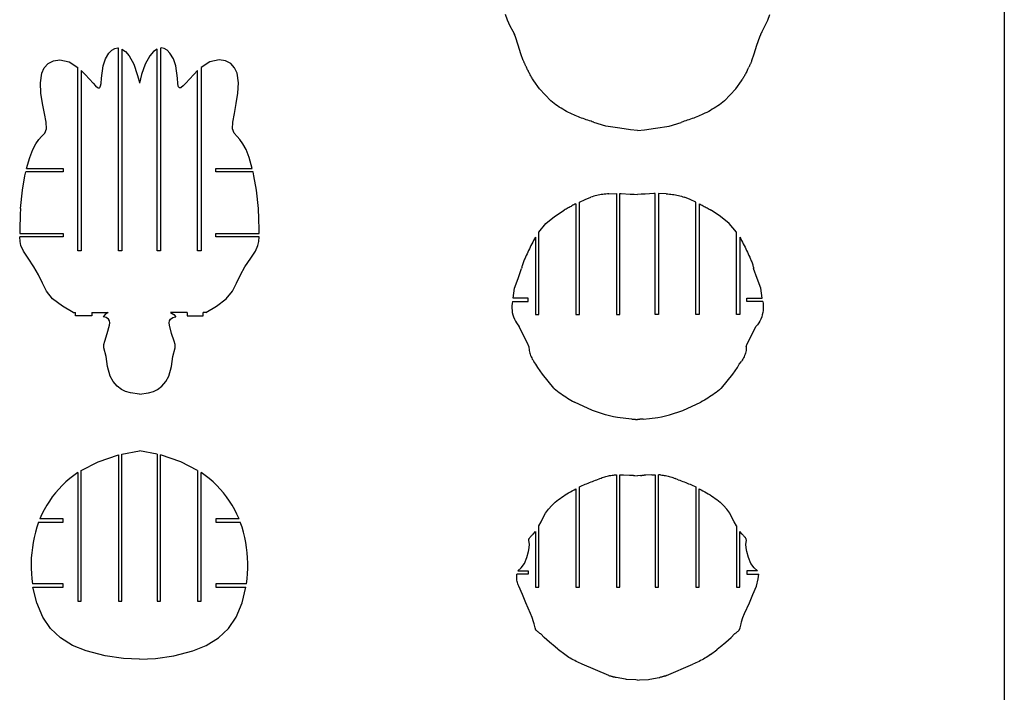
# Model space of a CAD drawing. Extents: x -170 to 170, y -270 to 270.
# Tile 16 of 31: x 61 to 170, y -211 to -136. Entities that reach past the tile are written whole.
import ezdxf

# ---------------------------------------------------------------- set-up
doc = ezdxf.new("R2010")
doc.units = 0
doc.header["$MEASUREMENT"] = 0
doc.layers.get('0').update_dxf_attribs({"linetype": 'CONTINUOUS'})

msp = doc.modelspace()

# ---------------------------------------------------------------- linework, layer by layer
for p, q in [((170.49, 270.1), (170.49, -270.1)), ((115.38, -136.2), (115.17, -135.55)), ((115.7, -136.86), (115.38, -136.2)), ((143.93, -136.86), (144.25, -136.2)), ((144.25, -136.2), (144.47, -135.55)), ((116, -137.45), (115.7, -136.86)), ((116, -137.45), (116.01, -137.48)), ((116.01, -137.48), (116.03, -137.5)), ((116.03, -137.5), (116.04, -137.53)), ((116.04, -137.53), (116.06, -137.56)), ((116.06, -137.56), (116.07, -137.59)), ((116.07, -137.59), (116.08, -137.61)), ((143.55, -137.61), (143.56, -137.59)), ((143.56, -137.59), (143.58, -137.56)), ((143.58, -137.56), (143.59, -137.53)), ((143.59, -137.53), (143.6, -137.5)), ((143.6, -137.5), (143.62, -137.48)), ((143.62, -137.48), (143.63, -137.45)), ((143.63, -137.45), (143.93, -136.86)), ((116.08, -137.61), (116.1, -137.64)), ((116.1, -137.64), (116.11, -137.67)), ((116.11, -137.67), (116.12, -137.69)), ((116.12, -137.69), (116.14, -137.72)), ((116.14, -137.72), (116.15, -137.75)), ((116.15, -137.75), (116.16, -137.77)), ((116.28, -138.02), (116.16, -137.77)), ((116.58, -138.97), (116.28, -138.02)), ((143.05, -138.97), (143.36, -138.02)), ((143.36, -138.02), (143.47, -137.77)), ((143.47, -137.77), (143.48, -137.75)), ((143.48, -137.75), (143.5, -137.72)), ((143.5, -137.72), (143.51, -137.69)), ((143.51, -137.69), (143.52, -137.67)), ((143.52, -137.67), (143.54, -137.64)), ((143.54, -137.64), (143.55, -137.61)), ((71.18, -139.83), (71.49, -139.52)), ((71.49, -139.52), (71.82, -139.32)), ((71.82, -139.32), (72.15, -139.26)), ((72.15, -139.26), (72.23, -139.27)), ((72.23, -161.76), (72.23, -139.27)), ((72.61, -139.38), (73.02, -139.67)), ((72.61, -139.38), (72.61, -161.76)), ((73.02, -139.67), (73.41, -140.12)), ((76.11, -139.67), (75.72, -140.12)), ((76.52, -139.38), (76.11, -139.67)), ((76.52, -161.76), (76.52, -139.38)), ((76.98, -139.26), (76.9, -139.27)), ((76.9, -139.27), (76.9, -161.76)), ((77.31, -139.32), (76.98, -139.26)), ((77.64, -139.52), (77.31, -139.32)), ((77.95, -139.83), (77.64, -139.52)), ((116.87, -139.92), (116.58, -138.97)), ((142.76, -139.92), (143.05, -138.97)), ((64.44, -140.98), (65.03, -140.68)), ((65.03, -140.68), (65.73, -140.58)), ((65.73, -140.58), (66.76, -140.8)), ((66.76, -140.8), (67.73, -141.43)), ((70.54, -141.24), (70.79, -140.47)), ((70.79, -140.47), (71.18, -139.83)), ((73.41, -140.12), (73.94, -141.05)), ((75.72, -140.12), (75.2, -141.05)), ((78.34, -140.47), (77.95, -139.83)), ((78.59, -141.24), (78.34, -140.47)), ((82.37, -140.8), (81.4, -141.43)), ((83.4, -140.58), (82.37, -140.8)), ((84.1, -140.68), (83.4, -140.58)), ((84.7, -140.98), (84.1, -140.68)), ((117.14, -140.65), (116.87, -139.92)), ((117.17, -140.71), (117.14, -140.65)), ((117.2, -140.77), (117.17, -140.71)), ((117.22, -140.83), (117.2, -140.77)), ((117.25, -140.9), (117.22, -140.83)), ((142.41, -140.83), (142.38, -140.9)), ((142.44, -140.77), (142.41, -140.83)), ((142.46, -140.71), (142.44, -140.77)), ((142.49, -140.65), (142.46, -140.71)), ((142.49, -140.65), (142.76, -139.92)), ((63.74, -142.06), (64.01, -141.45)), ((64.01, -141.45), (64.44, -140.98)), ((67.73, -161.76), (67.73, -141.43)), ((68.11, -141.76), (68.55, -142.21)), ((68.11, -141.76), (68.11, -161.76)), ((70.37, -142.61), (70.54, -141.24)), ((73.94, -141.05), (74.33, -142.19)), ((75.2, -141.05), (74.8, -142.19)), ((78.77, -142.61), (78.59, -141.24)), ((81.02, -141.76), (80.59, -142.21)), ((81.02, -161.76), (81.02, -141.76)), ((81.4, -141.43), (81.4, -161.76)), ((85.12, -141.45), (84.7, -140.98)), ((85.39, -142.06), (85.12, -141.45)), ((117.28, -140.96), (117.25, -140.9)), ((117.3, -141.02), (117.28, -140.96)), ((117.33, -141.08), (117.3, -141.02)), ((117.36, -141.14), (117.33, -141.08)), ((117.39, -141.2), (117.36, -141.14)), ((117.42, -141.27), (117.39, -141.2)), ((117.45, -141.33), (117.42, -141.27)), ((117.48, -141.39), (117.45, -141.33)), ((117.62, -141.69), (117.48, -141.39)), ((117.67, -141.78), (117.62, -141.69)), ((117.71, -141.88), (117.67, -141.78)), ((117.76, -141.97), (117.71, -141.88)), ((141.92, -141.88), (141.87, -141.97)), ((141.97, -141.78), (141.92, -141.88)), ((142.01, -141.69), (141.97, -141.78)), ((142.01, -141.69), (142.15, -141.39)), ((142.18, -141.33), (142.15, -141.39)), ((142.21, -141.27), (142.18, -141.33)), ((142.24, -141.2), (142.21, -141.27)), ((142.27, -141.14), (142.24, -141.2)), ((142.3, -141.08), (142.27, -141.14)), ((142.33, -141.02), (142.3, -141.08)), ((142.36, -140.96), (142.33, -141.02)), ((142.38, -140.9), (142.36, -140.96)), ((63.58, -143.12), (63.74, -142.06)), ((68.55, -142.21), (69.02, -142.72)), ((69.02, -142.72), (69.43, -143.18)), ((70.31, -143.22), (70.37, -142.61)), ((74.33, -142.19), (74.46, -142.7)), ((74.46, -142.7), (74.57, -143.16)), ((74.68, -142.7), (74.57, -143.16)), ((74.8, -142.19), (74.68, -142.7)), ((78.82, -143.22), (78.77, -142.61)), ((80.12, -142.72), (79.71, -143.18)), ((80.59, -142.21), (80.12, -142.72)), ((85.55, -143.12), (85.39, -142.06)), ((117.81, -142.06), (117.76, -141.97)), ((117.86, -142.16), (117.81, -142.06)), ((117.91, -142.25), (117.86, -142.16)), ((117.96, -142.34), (117.91, -142.25)), ((118.01, -142.43), (117.96, -142.34)), ((118.06, -142.52), (118.01, -142.43)), ((118.12, -142.61), (118.06, -142.52)), ((118.17, -142.7), (118.12, -142.61)), ((118.22, -142.79), (118.17, -142.7)), ((118.3, -142.91), (118.22, -142.79)), ((118.93, -143.81), (118.3, -142.91)), ((140.7, -143.81), (141.33, -142.91)), ((141.33, -142.91), (141.41, -142.79)), ((141.46, -142.7), (141.41, -142.79)), ((141.52, -142.61), (141.46, -142.7)), ((141.57, -142.52), (141.52, -142.61)), ((141.62, -142.43), (141.57, -142.52)), ((141.67, -142.34), (141.62, -142.43)), ((141.72, -142.25), (141.67, -142.34)), ((141.77, -142.16), (141.72, -142.25)), ((141.82, -142.06), (141.77, -142.16)), ((141.87, -141.97), (141.82, -142.06)), ((63.64, -144.27), (63.58, -143.12)), ((69.43, -143.18), (69.7, -143.46)), ((69.7, -143.46), (69.92, -143.64)), ((69.92, -143.64), (69.99, -143.67)), ((69.99, -143.67), (70.06, -143.69)), ((70.06, -143.69), (70.12, -143.69)), ((70.12, -143.69), (70.16, -143.66)), ((70.16, -143.66), (70.22, -143.59)), ((70.22, -143.59), (70.26, -143.47)), ((70.26, -143.47), (70.31, -143.22)), ((78.87, -143.47), (78.82, -143.22)), ((78.91, -143.59), (78.87, -143.47)), ((78.97, -143.66), (78.91, -143.59)), ((79.02, -143.69), (78.97, -143.66)), ((79.07, -143.69), (79.02, -143.69)), ((79.14, -143.67), (79.07, -143.69)), ((79.21, -143.64), (79.14, -143.67)), ((79.43, -143.46), (79.21, -143.64)), ((79.71, -143.18), (79.43, -143.46)), ((85.49, -144.27), (85.55, -143.12)), ((120.18, -145.14), (118.93, -143.81)), ((139.45, -145.14), (140.7, -143.81)), ((63.82, -145.43), (63.64, -144.27)), ((85.31, -145.43), (85.49, -144.27)), ((120.37, -145.29), (120.18, -145.14)), ((139.45, -145.14), (139.27, -145.29)), ((64.04, -146.53), (63.82, -145.43)), ((85.09, -146.53), (85.31, -145.43)), ((120.55, -145.43), (120.37, -145.29)), ((120.74, -145.56), (120.55, -145.43)), ((120.94, -145.7), (120.74, -145.56)), ((121.13, -145.82), (120.94, -145.7)), ((121.33, -145.95), (121.13, -145.82)), ((121.53, -146.07), (121.33, -145.95)), ((121.73, -146.19), (121.53, -146.07)), ((121.94, -146.3), (121.73, -146.19)), ((122.14, -146.41), (121.94, -146.3)), ((137.7, -146.3), (137.49, -146.41)), ((137.9, -146.19), (137.7, -146.3)), ((138.1, -146.07), (137.9, -146.19)), ((138.31, -145.95), (138.1, -146.07)), ((138.5, -145.82), (138.31, -145.95)), ((138.7, -145.7), (138.5, -145.82)), ((138.89, -145.56), (138.7, -145.7)), ((139.08, -145.43), (138.89, -145.56)), ((139.27, -145.29), (139.08, -145.43)), ((64.21, -147.48), (64.04, -146.53)), ((84.92, -147.48), (85.09, -146.53)), ((122.35, -146.51), (122.14, -146.41)), ((122.56, -146.61), (122.35, -146.51)), ((122.73, -146.69), (122.56, -146.61)), ((122.91, -146.76), (122.73, -146.69)), ((123.08, -146.83), (122.91, -146.76)), ((123.25, -146.9), (123.08, -146.83)), ((123.42, -146.97), (123.25, -146.9)), ((123.6, -147.04), (123.42, -146.97)), ((123.77, -147.1), (123.6, -147.04)), ((123.95, -147.16), (123.77, -147.1)), ((124.12, -147.23), (123.95, -147.16)), ((124.3, -147.29), (124.12, -147.23)), ((124.48, -147.34), (124.3, -147.29)), ((124.65, -147.4), (124.48, -147.34)), ((124.79, -147.45), (124.65, -147.4)), ((134.98, -147.4), (134.84, -147.45)), ((135.16, -147.34), (134.98, -147.4)), ((135.33, -147.29), (135.16, -147.34)), ((135.51, -147.23), (135.33, -147.29)), ((135.69, -147.16), (135.51, -147.23)), ((135.86, -147.1), (135.69, -147.16)), ((136.04, -147.04), (135.86, -147.1)), ((136.21, -146.97), (136.04, -147.04)), ((136.38, -146.9), (136.21, -146.97)), ((136.56, -146.83), (136.38, -146.9)), ((136.73, -146.76), (136.56, -146.83)), ((136.9, -146.69), (136.73, -146.76)), ((137.07, -146.61), (136.9, -146.69)), ((137.28, -146.51), (137.07, -146.61)), ((137.49, -146.41), (137.28, -146.51)), ((64.07, -148.7), (64.24, -148.22)), ((64.24, -148.22), (64.21, -147.48)), ((84.89, -148.22), (84.92, -147.48)), ((85.06, -148.7), (84.89, -148.22)), ((124.95, -147.51), (124.79, -147.45)), ((124.95, -147.51), (124.98, -147.52)), ((126.31, -147.92), (124.98, -147.52)), ((127.83, -148.17), (126.31, -147.92)), ((129.03, -148.35), (127.83, -148.17)), ((129.82, -148.42), (129.03, -148.35)), ((129.82, -148.42), (130.6, -148.35)), ((130.6, -148.35), (131.81, -148.17)), ((131.81, -148.17), (133.32, -147.92)), ((133.32, -147.92), (134.65, -147.52)), ((134.73, -147.49), (134.65, -147.52)), ((134.84, -147.45), (134.73, -147.49)), ((63.09, -149.88), (63.42, -149.43)), ((63.42, -149.43), (63.71, -149.1)), ((63.71, -149.1), (64.07, -148.7)), ((85.42, -149.1), (85.06, -148.7)), ((85.71, -149.43), (85.42, -149.1)), ((86.04, -149.88), (85.71, -149.43)), ((62.39, -151.42), (62.74, -150.52)), ((62.74, -150.52), (63.09, -149.88)), ((86.39, -150.52), (86.04, -149.88)), ((86.74, -151.42), (86.39, -150.52)), ((62.05, -152.62), (62.39, -151.42)), ((87.08, -152.62), (86.74, -151.42)), ((62.05, -152.62), (66.11, -152.62)), ((66.11, -152.62), (66.11, -153)), ((83.02, -153), (83.02, -152.62)), ((83.02, -152.62), (87.08, -152.62)), ((61.58, -155.04), (61.87, -153.46)), ((61.87, -153.46), (61.96, -153)), ((66.11, -153), (61.96, -153)), ((87.17, -153), (83.02, -153)), ((87.26, -153.46), (87.17, -153)), ((87.55, -155.04), (87.26, -153.46)), ((61.37, -157.07), (61.58, -155.04)), ((87.76, -157.07), (87.55, -155.04)), ((123.36, -156.35), (124, -156.06)), ((124, -156.06), (124.63, -155.81)), ((124.79, -155.76), (124.63, -155.81)), ((124.95, -155.71), (124.79, -155.76)), ((125.12, -155.67), (124.95, -155.71)), ((125.28, -155.63), (125.12, -155.67)), ((125.45, -155.59), (125.28, -155.63)), ((125.62, -155.56), (125.45, -155.59)), ((125.78, -155.53), (125.62, -155.56)), ((125.95, -155.51), (125.78, -155.53)), ((126.12, -155.49), (125.95, -155.51)), ((126.29, -155.47), (126.12, -155.49)), ((126.46, -155.45), (126.29, -155.47)), ((126.63, -155.44), (126.46, -155.45)), ((126.63, -155.44), (127.48, -155.42)), ((127.48, -155.42), (127.48, -168.81)), ((127.86, -155.41), (128, -155.41)), ((127.86, -168.81), (127.86, -155.41)), ((128, -155.41), (129, -155.47)), ((129, -155.47), (129.42, -155.47)), ((129.42, -155.47), (129.82, -155.5)), ((130.22, -155.47), (129.82, -155.5)), ((130.64, -155.47), (130.22, -155.47)), ((131.63, -155.41), (130.64, -155.47)), ((131.77, -155.41), (131.63, -155.41)), ((131.77, -168.81), (131.77, -155.41)), ((133, -155.44), (132.15, -155.42)), ((132.15, -155.42), (132.15, -168.81)), ((133, -155.44), (133.17, -155.45)), ((133.17, -155.45), (133.34, -155.47)), ((133.34, -155.47), (133.51, -155.49)), ((133.51, -155.49), (133.68, -155.51)), ((133.68, -155.51), (133.85, -155.53)), ((133.85, -155.53), (134.02, -155.56)), ((134.02, -155.56), (134.18, -155.59)), ((134.18, -155.59), (134.35, -155.63)), ((134.35, -155.63), (134.51, -155.67)), ((134.51, -155.67), (134.68, -155.71)), ((134.68, -155.71), (134.84, -155.76)), ((134.84, -155.76), (135.01, -155.81)), ((135.63, -156.06), (135.01, -155.81)), ((136.27, -156.35), (135.63, -156.06)), ((61.37, -157.07), (61.36, -157.3)), ((87.77, -157.3), (87.76, -157.07)), ((120.61, -157.95), (121.67, -157.25)), ((121.78, -157.19), (121.67, -157.25)), ((121.89, -157.13), (121.78, -157.19)), ((122, -157.07), (121.89, -157.13)), ((122.1, -157.01), (122, -157.07)), ((122.21, -156.95), (122.1, -157.01)), ((122.32, -156.89), (122.21, -156.95)), ((122.43, -156.83), (122.32, -156.89)), ((122.54, -156.77), (122.43, -156.83)), ((122.65, -156.71), (122.54, -156.77)), ((122.76, -156.66), (122.65, -156.71)), ((122.87, -156.6), (122.76, -156.66)), ((122.98, -156.54), (122.87, -156.6)), ((122.98, -156.54), (122.98, -168.81)), ((123.36, -168.81), (123.36, -156.35)), ((136.27, -168.81), (136.27, -156.35)), ((136.65, -156.54), (136.76, -156.6)), ((136.65, -156.54), (136.65, -168.81)), ((136.76, -156.6), (136.87, -156.66)), ((136.87, -156.66), (136.98, -156.71)), ((136.98, -156.71), (137.09, -156.77)), ((137.09, -156.77), (137.2, -156.83)), ((137.2, -156.83), (137.31, -156.89)), ((137.31, -156.89), (137.42, -156.95)), ((137.42, -156.95), (137.53, -157.01)), ((137.53, -157.01), (137.64, -157.07)), ((137.64, -157.07), (137.75, -157.13)), ((137.75, -157.13), (137.86, -157.19)), ((137.86, -157.19), (137.96, -157.25)), ((139.02, -157.95), (137.96, -157.25)), ((61.33, -157.99), (61.32, -158.22)), ((61.32, -158.22), (61.32, -158.45)), ((61.34, -157.76), (61.33, -157.99)), ((61.35, -157.53), (61.34, -157.76)), ((61.36, -157.3), (61.35, -157.53)), ((87.78, -157.53), (87.77, -157.3)), ((87.79, -157.76), (87.78, -157.53)), ((87.8, -157.99), (87.79, -157.76)), ((87.81, -158.22), (87.8, -157.99)), ((87.82, -158.45), (87.81, -158.22)), ((119.65, -158.73), (120.61, -157.95)), ((139.98, -158.73), (139.02, -157.95)), ((61.3, -159.14), (61.29, -159.37)), ((61.29, -159.37), (61.29, -159.6)), ((61.31, -158.68), (61.3, -158.91)), ((61.3, -158.91), (61.3, -159.14)), ((61.32, -158.45), (61.31, -158.68)), ((87.82, -158.68), (87.82, -158.45)), ((87.83, -158.91), (87.82, -158.68)), ((87.84, -159.14), (87.83, -158.91)), ((87.84, -159.37), (87.84, -159.14)), ((87.85, -159.6), (87.84, -159.37)), ((118.86, -159.69), (119.65, -158.73)), ((140.77, -159.69), (139.98, -158.73)), ((61.29, -159.6), (61.28, -159.83)), ((61.28, -159.83), (66.11, -159.83)), ((66.11, -160.2), (61.29, -160.2)), ((61.33, -160.74), (61.29, -160.2)), ((66.11, -159.83), (66.11, -160.2)), ((83.02, -160.2), (83.02, -159.83)), ((83.02, -159.83), (87.85, -159.83)), ((87.84, -160.2), (83.02, -160.2)), ((87.8, -160.74), (87.84, -160.2)), ((87.85, -159.83), (87.85, -159.6)), ((118.38, -160.44), (118.28, -160.62)), ((118.48, -160.26), (118.38, -160.44)), ((118.48, -160.26), (118.48, -168.81)), ((118.86, -168.81), (118.86, -159.69)), ((140.77, -168.81), (140.77, -159.69)), ((141.15, -160.26), (141.25, -160.44)), ((141.15, -160.26), (141.15, -168.81)), ((141.25, -160.44), (141.35, -160.62)), ((61.42, -161.17), (61.33, -160.74)), ((61.71, -161.8), (61.42, -161.17)), ((87.42, -161.8), (87.71, -161.17)), ((87.71, -161.17), (87.8, -160.74)), ((117.81, -161.54), (117.72, -161.73)), ((117.9, -161.36), (117.81, -161.54)), ((117.99, -161.17), (117.9, -161.36)), ((118.09, -160.99), (117.99, -161.17)), ((118.18, -160.81), (118.09, -160.99)), ((118.28, -160.62), (118.18, -160.81)), ((141.35, -160.62), (141.45, -160.81)), ((141.45, -160.81), (141.54, -160.99)), ((141.54, -160.99), (141.64, -161.17)), ((141.64, -161.17), (141.73, -161.36)), ((141.73, -161.36), (141.82, -161.54)), ((141.82, -161.54), (141.91, -161.73)), ((62.22, -162.57), (61.71, -161.8)), ((62.86, -163.55), (62.22, -162.57)), ((68.11, -161.76), (67.73, -161.76)), ((72.61, -161.76), (72.23, -161.76)), ((76.9, -161.76), (76.52, -161.76)), ((81.4, -161.76), (81.02, -161.76)), ((86.27, -163.55), (86.92, -162.57)), ((86.92, -162.57), (87.42, -161.8)), ((117.28, -162.68), (117.24, -162.78)), ((117.33, -162.58), (117.28, -162.68)), ((117.38, -162.48), (117.33, -162.58)), ((117.46, -162.29), (117.38, -162.48)), ((117.55, -162.1), (117.46, -162.29)), ((117.63, -161.91), (117.55, -162.1)), ((117.72, -161.73), (117.63, -161.91)), ((141.91, -161.73), (142, -161.91)), ((142, -161.91), (142.09, -162.1)), ((142.09, -162.1), (142.17, -162.29)), ((142.17, -162.29), (142.25, -162.48)), ((142.25, -162.48), (142.3, -162.58)), ((142.3, -162.58), (142.35, -162.68)), ((142.35, -162.68), (142.39, -162.78)), ((63.37, -164.44), (62.86, -163.55)), ((85.76, -164.44), (86.27, -163.55)), ((116.57, -164.82), (116.94, -163.74)), ((116.97, -163.63), (116.94, -163.74)), ((116.99, -163.52), (116.97, -163.63)), ((117.02, -163.41), (116.99, -163.52)), ((117.05, -163.31), (117.02, -163.41)), ((117.09, -163.2), (117.05, -163.31)), ((117.12, -163.09), (117.09, -163.2)), ((117.16, -162.99), (117.12, -163.09)), ((117.2, -162.89), (117.16, -162.99)), ((117.24, -162.78), (117.2, -162.89)), ((142.39, -162.78), (142.43, -162.89)), ((142.43, -162.89), (142.47, -162.99)), ((142.47, -162.99), (142.51, -163.09)), ((142.51, -163.09), (142.55, -163.2)), ((142.55, -163.2), (142.58, -163.31)), ((142.58, -163.31), (142.61, -163.41)), ((142.61, -163.41), (142.64, -163.52)), ((142.64, -163.52), (142.67, -163.63)), ((142.67, -163.63), (142.69, -163.74)), ((143.06, -164.82), (142.69, -163.74)), ((63.8, -165.36), (63.37, -164.44)), ((85.33, -165.36), (85.76, -164.44)), ((116.16, -165.89), (116.57, -164.82)), ((143.47, -165.89), (143.06, -164.82)), ((64.24, -166.24), (63.8, -165.36)), ((84.9, -166.24), (85.33, -165.36)), ((116, -167), (116.16, -165.89)), ((143.63, -167), (143.47, -165.89)), ((64.93, -167.08), (64.24, -166.24)), ((66.03, -167.91), (64.93, -167.08)), ((83.1, -167.91), (84.2, -167.08)), ((84.2, -167.08), (84.9, -166.24)), ((117.69, -167), (116, -167)), ((117.69, -167.37), (117.69, -167)), ((141.95, -167), (143.63, -167)), ((141.95, -167.37), (141.95, -167)), ((67.2, -168.62), (66.03, -167.91)), ((81.93, -168.62), (83.1, -167.91)), ((115.88, -167.87), (115.87, -168.12)), ((115.87, -168.12), (115.89, -168.37)), ((115.9, -167.62), (115.88, -167.87)), ((115.95, -167.37), (115.9, -167.62)), ((115.95, -167.37), (117.69, -167.37)), ((143.69, -167.37), (141.95, -167.37)), ((143.69, -167.37), (143.73, -167.62)), ((143.73, -167.62), (143.75, -167.87)), ((143.76, -168.12), (143.74, -168.37)), ((143.75, -167.87), (143.76, -168.12)), ((67.2, -168.62), (67.49, -168.62)), ((67.49, -168.99), (67.49, -168.62)), ((69.28, -168.99), (67.49, -168.99)), ((69.28, -168.62), (69.28, -168.99)), ((69.28, -168.62), (71.11, -168.62)), ((70.75, -168.83), (70.53, -169.07)), ((70.88, -169.16), (70.53, -169.07)), ((71.11, -168.62), (70.75, -168.83)), ((71.13, -169.34), (70.88, -169.16)), ((78, -169.34), (78.25, -169.16)), ((78.02, -168.62), (78.38, -168.83)), ((79.85, -168.62), (78.02, -168.62)), ((78.25, -169.16), (78.6, -169.07)), ((78.38, -168.83), (78.6, -169.07)), ((79.85, -168.62), (79.85, -168.99)), ((79.85, -168.99), (81.65, -168.99)), ((81.65, -168.99), (81.65, -168.62)), ((81.93, -168.62), (81.65, -168.62)), ((115.89, -168.37), (115.92, -168.61)), ((115.92, -168.61), (115.98, -168.86)), ((115.98, -168.86), (116.05, -169.1)), ((116.05, -169.1), (116.15, -169.33)), ((118.48, -168.81), (118.86, -168.81)), ((122.98, -168.81), (123.36, -168.81)), ((127.48, -168.81), (127.86, -168.81)), ((132.15, -168.81), (131.77, -168.81)), ((136.65, -168.81), (136.27, -168.81)), ((141.15, -168.81), (140.77, -168.81)), ((143.58, -169.1), (143.49, -169.33)), ((143.65, -168.86), (143.58, -169.1)), ((143.71, -168.61), (143.65, -168.86)), ((143.74, -168.37), (143.71, -168.61)), ((71, -170.95), (71.25, -170.02)), ((71.23, -169.52), (71.13, -169.34)), ((71.27, -169.75), (71.23, -169.52)), ((71.25, -170.02), (71.27, -169.75)), ((77.87, -169.75), (77.9, -169.52)), ((77.88, -170.02), (77.87, -169.75)), ((78.13, -170.95), (77.88, -170.02)), ((77.9, -169.52), (78, -169.34)), ((116.15, -169.33), (116.26, -169.55)), ((116.26, -169.55), (116.38, -169.76)), ((116.38, -169.76), (116.53, -169.97)), ((116.53, -169.97), (116.69, -170.16)), ((117.69, -172.18), (116.69, -170.16)), ((141.95, -172.18), (142.94, -170.16)), ((143.1, -169.97), (142.94, -170.16)), ((143.25, -169.76), (143.1, -169.97)), ((143.38, -169.55), (143.25, -169.76)), ((143.49, -169.33), (143.38, -169.55)), ((70.72, -171.77), (71, -170.95)), ((78.41, -171.77), (78.13, -170.95)), ((70.6, -172.37), (70.62, -172.16)), ((70.63, -172.53), (70.6, -172.37)), ((70.62, -172.16), (70.72, -171.77)), ((70.86, -173.49), (70.63, -172.53)), ((78.28, -173.49), (78.51, -172.53)), ((78.51, -172.16), (78.41, -171.77)), ((78.53, -172.37), (78.51, -172.16)), ((78.51, -172.53), (78.53, -172.37)), ((117.73, -172.27), (117.69, -172.18)), ((117.77, -172.37), (117.73, -172.27)), ((117.77, -172.37), (117.77, -172.52)), ((117.77, -172.52), (117.78, -172.66)), ((141.86, -172.52), (141.85, -172.66)), ((141.87, -172.37), (141.86, -172.52)), ((141.87, -172.37), (141.9, -172.27)), ((141.9, -172.27), (141.95, -172.18)), ((71.02, -174.59), (70.86, -173.49)), ((78.11, -174.59), (78.28, -173.49)), ((117.78, -172.66), (117.8, -172.81)), ((117.8, -172.81), (117.82, -172.95)), ((117.82, -172.95), (117.86, -173.1)), ((117.86, -173.1), (117.9, -173.24)), ((117.9, -173.24), (117.95, -173.38)), ((117.95, -173.38), (118, -173.51)), ((118, -173.51), (118.07, -173.64)), ((141.63, -173.51), (141.56, -173.64)), ((141.69, -173.38), (141.63, -173.51)), ((141.74, -173.24), (141.69, -173.38)), ((141.78, -173.1), (141.74, -173.24)), ((141.81, -172.95), (141.78, -173.1)), ((141.84, -172.81), (141.81, -172.95)), ((141.85, -172.66), (141.84, -172.81)), ((71.32, -175.67), (71.02, -174.59)), ((77.82, -175.67), (78.11, -174.59)), ((118.07, -173.64), (118.14, -173.77)), ((118.14, -173.77), (118.22, -173.9)), ((118.22, -173.9), (118.31, -174.02)), ((118.54, -174.35), (118.31, -174.02)), ((118.74, -174.7), (118.54, -174.35)), ((119.26, -175.46), (118.74, -174.7)), ((140.37, -175.46), (140.89, -174.7)), ((140.89, -174.7), (141.09, -174.35)), ((141.09, -174.35), (141.33, -174.02)), ((141.41, -173.9), (141.33, -174.02)), ((141.49, -173.77), (141.41, -173.9)), ((141.56, -173.64), (141.49, -173.77)), ((71.66, -176.27), (71.32, -175.67)), ((77.48, -176.27), (77.82, -175.67)), ((120.52, -177), (119.26, -175.46)), ((139.12, -177), (140.37, -175.46)), ((72.11, -176.76), (71.66, -176.27)), ((72.57, -177.13), (72.11, -176.76)), ((76.56, -177.13), (77.03, -176.76)), ((77.03, -176.76), (77.48, -176.27)), ((73.01, -177.36), (72.57, -177.13)), ((73.56, -177.51), (73.01, -177.36)), ((74.57, -177.67), (73.56, -177.51)), ((74.57, -177.67), (75.57, -177.51)), ((75.57, -177.51), (76.13, -177.36)), ((76.13, -177.36), (76.56, -177.13)), ((120.57, -177.05), (120.52, -177)), ((120.57, -177.05), (120.75, -177.19)), ((120.75, -177.19), (120.92, -177.33)), ((120.92, -177.33), (121.1, -177.46)), ((121.1, -177.46), (121.29, -177.59)), ((121.29, -177.59), (121.47, -177.72)), ((121.47, -177.72), (121.66, -177.85)), ((121.66, -177.85), (121.84, -177.97)), ((121.84, -177.97), (122.03, -178.09)), ((137.79, -177.97), (137.6, -178.09)), ((137.98, -177.85), (137.79, -177.97)), ((138.16, -177.72), (137.98, -177.85)), ((138.35, -177.59), (138.16, -177.72)), ((138.53, -177.46), (138.35, -177.59)), ((138.71, -177.33), (138.53, -177.46)), ((138.89, -177.19), (138.71, -177.33)), ((139.06, -177.05), (138.89, -177.19)), ((139.06, -177.05), (139.12, -177)), ((122.03, -178.09), (122.22, -178.2)), ((122.22, -178.2), (122.42, -178.32)), ((122.42, -178.32), (122.61, -178.43)), ((122.61, -178.43), (122.81, -178.54)), ((124.81, -179.47), (122.81, -178.54)), ((134.82, -179.47), (136.83, -178.54)), ((137.02, -178.43), (136.83, -178.54)), ((137.22, -178.32), (137.02, -178.43)), ((137.41, -178.2), (137.22, -178.32)), ((137.6, -178.09), (137.41, -178.2)), ((126.27, -179.96), (124.81, -179.47)), ((127.15, -180.17), (126.27, -179.96)), ((127.58, -180.26), (127.15, -180.17)), ((132.05, -180.26), (132.48, -180.17)), ((132.48, -180.17), (133.37, -179.96)), ((133.37, -179.96), (134.82, -179.47)), ((128.5, -180.37), (127.58, -180.26)), ((129.18, -180.42), (128.5, -180.37)), ((129.18, -180.42), (129.23, -180.42)), ((129.23, -180.42), (129.29, -180.43)), ((129.29, -180.43), (129.34, -180.43)), ((129.34, -180.43), (129.39, -180.44)), ((129.39, -180.44), (129.44, -180.44)), ((129.44, -180.44), (129.5, -180.45)), ((129.5, -180.45), (129.55, -180.45)), ((129.55, -180.45), (129.6, -180.46)), ((129.6, -180.46), (129.66, -180.46)), ((129.66, -180.46), (129.71, -180.47)), ((129.71, -180.47), (129.76, -180.47)), ((129.76, -180.47), (129.82, -180.48)), ((129.87, -180.47), (129.82, -180.48)), ((129.92, -180.47), (129.87, -180.47)), ((129.98, -180.46), (129.92, -180.47)), ((130.03, -180.46), (129.98, -180.46)), ((130.08, -180.45), (130.03, -180.46)), ((130.14, -180.45), (130.08, -180.45)), ((130.19, -180.44), (130.14, -180.45)), ((130.24, -180.44), (130.19, -180.44)), ((130.29, -180.43), (130.24, -180.44)), ((130.35, -180.43), (130.29, -180.43)), ((130.4, -180.42), (130.35, -180.43)), ((130.45, -180.42), (130.4, -180.42)), ((130.45, -180.42), (131.13, -180.37)), ((131.13, -180.37), (132.05, -180.26)), ((69.99, -185.15), (72.23, -184.39)), ((72.23, -184.39), (72.23, -200.63)), ((72.61, -184.3), (74.57, -183.94)), ((72.61, -200.63), (72.61, -184.3)), ((76.52, -184.3), (74.57, -183.94)), ((76.52, -184.3), (76.52, -200.63)), ((79.15, -185.15), (76.9, -184.39)), ((76.9, -200.63), (76.9, -184.39)), ((68.11, -186.11), (69.99, -185.15)), ((81.02, -186.11), (79.15, -185.15)), ((67.27, -186.68), (66.83, -187.02)), ((67.73, -186.36), (67.27, -186.68)), ((67.73, -186.36), (67.73, -200.63)), ((68.11, -200.63), (68.11, -186.11)), ((81.02, -186.11), (81.02, -200.63)), ((81.86, -186.68), (81.4, -186.36)), ((81.4, -200.63), (81.4, -186.36)), ((82.3, -187.02), (81.86, -186.68)), ((126.44, -186.76), (126.58, -186.73)), ((126.58, -186.73), (126.71, -186.7)), ((126.71, -186.7), (126.85, -186.67)), ((126.85, -186.67), (126.99, -186.65)), ((126.99, -186.65), (127.13, -186.64)), ((127.13, -186.64), (127.27, -186.62)), ((127.27, -186.62), (127.48, -186.61)), ((127.48, -186.61), (127.48, -199.06)), ((127.86, -186.59), (127.89, -186.59)), ((127.86, -199.06), (127.86, -186.59)), ((127.89, -186.59), (127.92, -186.59)), ((127.92, -186.59), (127.95, -186.59)), ((127.95, -186.59), (127.98, -186.59)), ((127.98, -186.59), (128.02, -186.59)), ((128.02, -186.59), (128.05, -186.59)), ((128.05, -186.59), (128.08, -186.59)), ((128.08, -186.59), (128.11, -186.6)), ((128.11, -186.6), (128.14, -186.6)), ((128.14, -186.6), (128.17, -186.6)), ((128.17, -186.6), (128.2, -186.6)), ((128.2, -186.6), (128.24, -186.61)), ((128.24, -186.61), (128.9, -186.66)), ((128.9, -186.66), (129.08, -186.66)), ((129.08, -186.66), (129.11, -186.66)), ((129.11, -186.66), (129.15, -186.66)), ((129.15, -186.66), (129.18, -186.66)), ((129.18, -186.66), (129.22, -186.66)), ((129.22, -186.66), (129.26, -186.66)), ((129.26, -186.66), (129.29, -186.66)), ((129.29, -186.66), (129.33, -186.66)), ((129.33, -186.66), (129.36, -186.67)), ((129.36, -186.67), (129.4, -186.67)), ((129.4, -186.67), (129.44, -186.67)), ((129.44, -186.67), (129.47, -186.68)), ((129.47, -186.68), (129.51, -186.68)), ((129.51, -186.68), (129.82, -186.72)), ((130.13, -186.68), (129.82, -186.72)), ((130.13, -186.68), (130.16, -186.68)), ((130.16, -186.68), (130.2, -186.67)), ((130.2, -186.67), (130.23, -186.67)), ((130.23, -186.67), (130.27, -186.67)), ((130.27, -186.67), (130.3, -186.66)), ((130.3, -186.66), (130.34, -186.66)), ((130.34, -186.66), (130.38, -186.66)), ((130.38, -186.66), (130.41, -186.66)), ((130.41, -186.66), (130.45, -186.66)), ((130.45, -186.66), (130.48, -186.66)), ((130.48, -186.66), (130.52, -186.66)), ((130.52, -186.66), (130.56, -186.66)), ((130.73, -186.66), (130.56, -186.66)), ((131.4, -186.61), (130.73, -186.66)), ((131.4, -186.61), (131.43, -186.6)), ((131.43, -186.6), (131.46, -186.6)), ((131.46, -186.6), (131.49, -186.6)), ((131.49, -186.6), (131.52, -186.6)), ((131.52, -186.6), (131.55, -186.59)), ((131.55, -186.59), (131.59, -186.59)), ((131.59, -186.59), (131.62, -186.59)), ((131.62, -186.59), (131.65, -186.59)), ((131.65, -186.59), (131.68, -186.59)), ((131.68, -186.59), (131.71, -186.59)), ((131.71, -186.59), (131.74, -186.59)), ((131.74, -186.59), (131.77, -186.59)), ((131.77, -186.59), (131.77, -199.06)), ((132.36, -186.62), (132.15, -186.61)), ((132.15, -199.06), (132.15, -186.61)), ((132.36, -186.62), (132.5, -186.64)), ((132.5, -186.64), (132.64, -186.65)), ((132.64, -186.65), (132.78, -186.67)), ((132.78, -186.67), (132.92, -186.7)), ((132.92, -186.7), (133.06, -186.73)), ((133.06, -186.73), (133.19, -186.76)), ((66, -187.78), (65.61, -188.19)), ((66.4, -187.39), (66, -187.78)), ((66.83, -187.02), (66.4, -187.39)), ((82.73, -187.39), (82.3, -187.02)), ((83.13, -187.78), (82.73, -187.39)), ((83.52, -188.19), (83.13, -187.78)), ((123.52, -187.88), (123.68, -187.8)), ((123.68, -187.8), (123.84, -187.73)), ((123.84, -187.73), (124, -187.66)), ((124, -187.66), (124.16, -187.59)), ((124.16, -187.59), (124.32, -187.52)), ((124.32, -187.52), (124.48, -187.46)), ((124.48, -187.46), (124.65, -187.39)), ((124.65, -187.39), (124.81, -187.33)), ((124.81, -187.33), (124.97, -187.27)), ((124.97, -187.27), (125.14, -187.21)), ((125.14, -187.21), (125.31, -187.15)), ((125.31, -187.15), (125.64, -187.03)), ((125.64, -187.03), (125.77, -186.97)), ((125.77, -186.97), (125.9, -186.92)), ((125.9, -186.92), (126.04, -186.88)), ((126.04, -186.88), (126.17, -186.83)), ((126.17, -186.83), (126.3, -186.79)), ((126.3, -186.79), (126.44, -186.76)), ((133.19, -186.76), (133.33, -186.79)), ((133.33, -186.79), (133.46, -186.83)), ((133.46, -186.83), (133.6, -186.88)), ((133.6, -186.88), (133.73, -186.92)), ((133.73, -186.92), (133.86, -186.97)), ((133.86, -186.97), (133.99, -187.03)), ((134.33, -187.15), (133.99, -187.03)), ((134.33, -187.15), (134.49, -187.21)), ((134.49, -187.21), (134.66, -187.27)), ((134.66, -187.27), (134.82, -187.33)), ((134.82, -187.33), (134.99, -187.39)), ((134.99, -187.39), (135.15, -187.46)), ((135.15, -187.46), (135.31, -187.52)), ((135.31, -187.52), (135.48, -187.59)), ((135.48, -187.59), (135.64, -187.66)), ((135.64, -187.66), (135.8, -187.73)), ((135.8, -187.73), (135.96, -187.8)), ((135.96, -187.8), (136.12, -187.88)), ((65.24, -188.61), (64.9, -189.06)), ((65.61, -188.19), (65.24, -188.61)), ((83.89, -188.61), (83.52, -188.19)), ((84.23, -189.06), (83.89, -188.61)), ((121.59, -188.96), (121.78, -188.83)), ((121.78, -188.83), (121.98, -188.71)), ((121.98, -188.71), (122.17, -188.59)), ((122.17, -188.59), (122.37, -188.48)), ((122.37, -188.48), (122.57, -188.37)), ((122.57, -188.37), (122.78, -188.26)), ((122.78, -188.26), (122.98, -188.16)), ((122.98, -188.16), (122.98, -199.06)), ((123.36, -187.95), (123.52, -187.88)), ((123.36, -199.06), (123.36, -187.95)), ((136.12, -187.88), (136.27, -187.95)), ((136.27, -187.95), (136.27, -199.06)), ((136.65, -188.16), (136.86, -188.26)), ((136.65, -199.06), (136.65, -188.16)), ((136.86, -188.26), (137.06, -188.37)), ((137.06, -188.37), (137.26, -188.48)), ((137.26, -188.48), (137.46, -188.59)), ((137.46, -188.59), (137.65, -188.71)), ((137.65, -188.71), (137.85, -188.83)), ((137.85, -188.83), (138.04, -188.96)), ((64.28, -189.99), (64, -190.48)), ((64.58, -189.52), (64.28, -189.99)), ((64.9, -189.06), (64.58, -189.52)), ((84.56, -189.52), (84.23, -189.06)), ((84.86, -189.99), (84.56, -189.52)), ((85.13, -190.48), (84.86, -189.99)), ((120.29, -190.02), (120.67, -189.64)), ((120.67, -189.64), (120.85, -189.5)), ((120.85, -189.5), (121.03, -189.36)), ((121.03, -189.36), (121.22, -189.22)), ((121.22, -189.22), (121.4, -189.09)), ((121.4, -189.09), (121.59, -188.96)), ((138.04, -188.96), (138.23, -189.09)), ((138.23, -189.09), (138.42, -189.22)), ((138.42, -189.22), (138.6, -189.36)), ((138.6, -189.36), (138.78, -189.5)), ((138.78, -189.5), (138.96, -189.64)), ((139.34, -190.02), (138.96, -189.64)), ((63.75, -190.98), (63.53, -191.5)), ((64, -190.48), (63.75, -190.98)), ((85.38, -190.98), (85.13, -190.48)), ((85.61, -191.5), (85.38, -190.98)), ((119.35, -191.33), (119.6, -190.85)), ((119.6, -190.85), (119.92, -190.42)), ((119.92, -190.42), (120.29, -190.02)), ((139.71, -190.42), (139.34, -190.02)), ((140.03, -190.85), (139.71, -190.42)), ((140.28, -191.33), (140.03, -190.85)), ((63.38, -191.87), (63.19, -192.42)), ((63.38, -191.87), (66.11, -191.87)), ((66.11, -191.5), (63.53, -191.5)), ((66.11, -191.87), (66.11, -191.5)), ((83.02, -191.5), (83.02, -191.87)), ((85.61, -191.5), (83.02, -191.5)), ((83.02, -191.87), (85.75, -191.87)), ((85.94, -192.42), (85.75, -191.87)), ((118.86, -192.28), (119.12, -191.82)), ((119.12, -191.82), (119.35, -191.33)), ((140.52, -191.82), (140.28, -191.33)), ((140.77, -192.28), (140.52, -191.82)), ((63.03, -192.98), (62.89, -193.54)), ((63.19, -192.42), (63.03, -192.98)), ((86.1, -192.98), (85.94, -192.42)), ((86.24, -193.54), (86.1, -192.98)), ((118.1, -193.31), (118.15, -193.28)), ((118.15, -193.28), (118.19, -193.24)), ((118.19, -193.24), (118.24, -193.2)), ((118.24, -193.2), (118.48, -192.9)), ((118.48, -192.9), (118.48, -199.06)), ((118.86, -199.06), (118.86, -192.28)), ((140.77, -192.28), (140.77, -199.06)), ((141.4, -193.2), (141.15, -192.9)), ((141.15, -199.06), (141.15, -192.9)), ((141.4, -193.2), (141.44, -193.24)), ((141.44, -193.24), (141.49, -193.28)), ((141.49, -193.28), (141.53, -193.31)), ((62.78, -194.1), (62.69, -194.67)), ((62.89, -193.54), (62.78, -194.1)), ((86.35, -194.1), (86.24, -193.54)), ((86.45, -194.67), (86.35, -194.1)), ((117.76, -193.89), (117.77, -193.72)), ((117.81, -194.3), (117.76, -193.89)), ((117.77, -193.72), (117.81, -193.67)), ((117.79, -194.7), (117.81, -194.3)), ((117.81, -193.67), (117.84, -193.62)), ((117.84, -193.62), (117.87, -193.57)), ((117.87, -193.57), (117.91, -193.53)), ((117.91, -193.53), (117.94, -193.48)), ((117.94, -193.48), (117.98, -193.44)), ((117.98, -193.44), (118.02, -193.4)), ((118.02, -193.4), (118.06, -193.35)), ((118.06, -193.35), (118.1, -193.31)), ((141.53, -193.31), (141.57, -193.35)), ((141.57, -193.35), (141.61, -193.4)), ((141.61, -193.4), (141.65, -193.44)), ((141.65, -193.44), (141.69, -193.48)), ((141.69, -193.48), (141.73, -193.53)), ((141.73, -193.53), (141.76, -193.57)), ((141.76, -193.57), (141.8, -193.62)), ((141.8, -193.62), (141.83, -193.67)), ((141.82, -194.3), (141.88, -193.89)), ((141.84, -194.7), (141.82, -194.3)), ((141.83, -193.67), (141.86, -193.72)), ((141.88, -193.89), (141.86, -193.72)), ((62.62, -195.25), (62.57, -195.82)), ((62.69, -194.67), (62.62, -195.25)), ((86.52, -195.25), (86.45, -194.67)), ((86.56, -195.82), (86.52, -195.25)), ((117.53, -195.79), (117.71, -195.11)), ((117.71, -195.11), (117.79, -194.7)), ((141.92, -195.11), (141.84, -194.7)), ((142.11, -195.79), (141.92, -195.11)), ((62.57, -195.82), (62.55, -196.4)), ((62.55, -196.4), (62.55, -196.98)), ((86.58, -196.4), (86.56, -195.82)), ((86.58, -196.98), (86.58, -196.4)), ((116.9, -196.91), (117.27, -196.45)), ((117.27, -196.45), (117.53, -195.79)), ((142.37, -196.45), (142.11, -195.79)), ((142.74, -196.91), (142.37, -196.45)), ((62.55, -196.98), (62.58, -197.55)), ((62.58, -197.55), (62.62, -198.13)), ((86.51, -198.13), (86.56, -197.55)), ((86.56, -197.55), (86.58, -196.98)), ((116.41, -197.73), (116.42, -197.62)), ((117.69, -197.62), (116.42, -197.62)), ((116.53, -197.25), (116.9, -196.91)), ((116.53, -197.25), (117.69, -197.25)), ((117.69, -197.25), (117.69, -197.62)), ((141.95, -197.25), (141.95, -197.62)), ((143.13, -197.25), (141.95, -197.25)), ((141.95, -197.62), (143.25, -197.62)), ((143.13, -197.25), (142.74, -196.91)), ((143.18, -198.13), (143.25, -197.62)), ((62.62, -198.13), (62.7, -198.7)), ((66.11, -198.7), (62.7, -198.7)), ((66.11, -199.08), (66.11, -198.7)), ((83.02, -198.7), (83.02, -199.08)), ((86.44, -198.7), (83.02, -198.7)), ((86.44, -198.7), (86.51, -198.13)), ((116.41, -197.87), (116.41, -197.73)), ((116.41, -198.01), (116.41, -197.87)), ((116.42, -198.15), (116.41, -198.01)), ((116.44, -198.28), (116.42, -198.15)), ((116.46, -198.42), (116.44, -198.28)), ((116.5, -198.56), (116.46, -198.42)), ((116.53, -198.69), (116.5, -198.56)), ((116.58, -198.82), (116.53, -198.69)), ((143, -198.95), (143.18, -198.13)), ((63.17, -200.79), (62.75, -199.08)), ((62.75, -199.08), (66.11, -199.08)), ((83.02, -199.08), (86.38, -199.08)), ((85.96, -200.79), (86.38, -199.08)), ((116.63, -198.95), (116.58, -198.82)), ((117.04, -199.89), (116.63, -198.95)), ((118.48, -199.06), (118.86, -199.06)), ((122.98, -199.06), (123.36, -199.06)), ((127.48, -199.06), (127.86, -199.06)), ((131.77, -199.06), (132.15, -199.06)), ((136.27, -199.06), (136.65, -199.06)), ((140.77, -199.06), (141.15, -199.06)), ((142.59, -199.89), (143, -198.95)), ((63.85, -202.38), (63.17, -200.79)), ((67.73, -200.63), (68.11, -200.63)), ((72.23, -200.63), (72.61, -200.63)), ((76.52, -200.63), (76.9, -200.63)), ((81.02, -200.63), (81.4, -200.63)), ((85.28, -202.38), (85.96, -200.79)), ((117.42, -200.8), (117.04, -199.89)), ((117.94, -201.99), (117.42, -200.8)), ((141.69, -201.99), (142.21, -200.8)), ((142.21, -200.8), (142.59, -199.89)), ((118.13, -202.44), (117.94, -201.99)), ((141.5, -202.44), (141.69, -201.99)), ((64.7, -203.64), (63.85, -202.38)), ((84.43, -203.64), (85.28, -202.38)), ((118.28, -202.91), (118.13, -202.44)), ((118.33, -203.12), (118.28, -202.91)), ((118.44, -203.57), (118.33, -203.12)), ((141.2, -203.57), (141.3, -203.12)), ((141.3, -203.12), (141.35, -202.91)), ((141.35, -202.91), (141.5, -202.44)), ((65.81, -204.69), (64.7, -203.64)), ((83.33, -204.69), (84.43, -203.64)), ((118.54, -203.85), (118.44, -203.57)), ((118.59, -203.89), (118.54, -203.85)), ((118.63, -203.92), (118.59, -203.89)), ((118.67, -203.96), (118.63, -203.92)), ((118.72, -203.99), (118.67, -203.96)), ((118.76, -204.02), (118.72, -203.99)), ((118.81, -204.06), (118.76, -204.02)), ((118.85, -204.09), (118.81, -204.06)), ((118.89, -204.13), (118.85, -204.09)), ((118.94, -204.16), (118.89, -204.13)), ((118.98, -204.19), (118.94, -204.16)), ((119.03, -204.23), (118.98, -204.19)), ((140.65, -204.19), (140.61, -204.23)), ((140.7, -204.16), (140.65, -204.19)), ((140.74, -204.13), (140.7, -204.16)), ((140.78, -204.09), (140.74, -204.13)), ((140.83, -204.06), (140.78, -204.09)), ((140.87, -204.02), (140.83, -204.06)), ((140.92, -203.99), (140.87, -204.02)), ((140.96, -203.96), (140.92, -203.99)), ((141, -203.92), (140.96, -203.96)), ((141.05, -203.89), (141, -203.92)), ((141.09, -203.85), (141.05, -203.89)), ((141.09, -203.85), (141.2, -203.57)), ((67.15, -205.52), (65.81, -204.69)), ((81.98, -205.52), (83.33, -204.69)), ((119.07, -204.26), (119.03, -204.23)), ((119.45, -204.65), (119.07, -204.26)), ((120.04, -205.18), (119.45, -204.65)), ((120.66, -205.67), (120.04, -205.18)), ((138.98, -205.67), (139.6, -205.18)), ((139.6, -205.18), (140.18, -204.65)), ((140.18, -204.65), (140.56, -204.26)), ((140.61, -204.23), (140.56, -204.26)), ((68.66, -206.13), (67.15, -205.52)), ((70.76, -206.67), (68.66, -206.13)), ((78.37, -206.67), (80.47, -206.13)), ((80.47, -206.13), (81.98, -205.52)), ((120.66, -205.67), (120.69, -205.7)), ((120.98, -205.96), (120.69, -205.7)), ((120.98, -205.96), (121.05, -206.02)), ((121.73, -206.54), (121.05, -206.02)), ((137.91, -206.54), (138.59, -206.02)), ((138.85, -205.78), (138.59, -206.02)), ((138.85, -205.78), (138.98, -205.67)), ((72.8, -206.96), (70.76, -206.67)), ((74.57, -207.04), (72.8, -206.96)), ((74.57, -207.04), (76.33, -206.96)), ((76.33, -206.96), (78.37, -206.67)), ((121.88, -206.64), (121.73, -206.54)), ((122.04, -206.75), (121.88, -206.64)), ((122.19, -206.85), (122.04, -206.75)), ((122.35, -206.94), (122.19, -206.85)), ((122.51, -207.04), (122.35, -206.94)), ((122.68, -207.13), (122.51, -207.04)), ((122.84, -207.21), (122.68, -207.13)), ((123, -207.3), (122.84, -207.21)), ((123.17, -207.38), (123, -207.3)), ((123.34, -207.46), (123.17, -207.38)), ((123.51, -207.54), (123.34, -207.46)), ((136.29, -207.46), (136.13, -207.54)), ((136.46, -207.38), (136.29, -207.46)), ((136.63, -207.3), (136.46, -207.38)), ((136.79, -207.21), (136.63, -207.3)), ((136.96, -207.13), (136.79, -207.21)), ((137.12, -207.04), (136.96, -207.13)), ((137.28, -206.94), (137.12, -207.04)), ((137.44, -206.85), (137.28, -206.94)), ((137.6, -206.75), (137.44, -206.85)), ((137.75, -206.64), (137.6, -206.75)), ((137.91, -206.54), (137.75, -206.64)), ((123.68, -207.61), (123.51, -207.54)), ((126.61, -208.88), (123.68, -207.61)), ((133.02, -208.88), (135.96, -207.61)), ((136.13, -207.54), (135.96, -207.61)), ((126.67, -208.9), (126.61, -208.88)), ((126.73, -208.92), (126.67, -208.9)), ((126.79, -208.94), (126.73, -208.92)), ((126.85, -208.95), (126.79, -208.94)), ((126.92, -208.97), (126.85, -208.95)), ((126.98, -208.99), (126.92, -208.97)), ((127.04, -209), (126.98, -208.99)), ((127.1, -209.02), (127.04, -209)), ((127.16, -209.03), (127.1, -209.02)), ((127.23, -209.05), (127.16, -209.03)), ((127.29, -209.06), (127.23, -209.05)), ((127.35, -209.08), (127.29, -209.06)), ((127.44, -209.1), (127.35, -209.08)), ((128.47, -209.28), (127.44, -209.1)), ((128.59, -209.3), (128.47, -209.28)), ((129.62, -209.36), (128.59, -209.3)), ((129.82, -209.39), (129.62, -209.36)), ((129.82, -209.39), (130.01, -209.36)), ((130.01, -209.36), (131.04, -209.3)), ((131.04, -209.3), (131.16, -209.28)), ((131.16, -209.28), (132.2, -209.1)), ((132.2, -209.1), (132.28, -209.08)), ((132.35, -209.06), (132.28, -209.08)), ((132.41, -209.05), (132.35, -209.06)), ((132.47, -209.03), (132.41, -209.05)), ((132.53, -209.02), (132.47, -209.03)), ((132.59, -209), (132.53, -209.02)), ((132.66, -208.99), (132.59, -209)), ((132.72, -208.97), (132.66, -208.99)), ((132.78, -208.95), (132.72, -208.97)), ((132.84, -208.94), (132.78, -208.95)), ((132.9, -208.92), (132.84, -208.94)), ((132.96, -208.9), (132.9, -208.92)), ((133.02, -208.88), (132.96, -208.9))]:
    msp.add_line(p, q)

doc.saveas('drawing.dxf')
